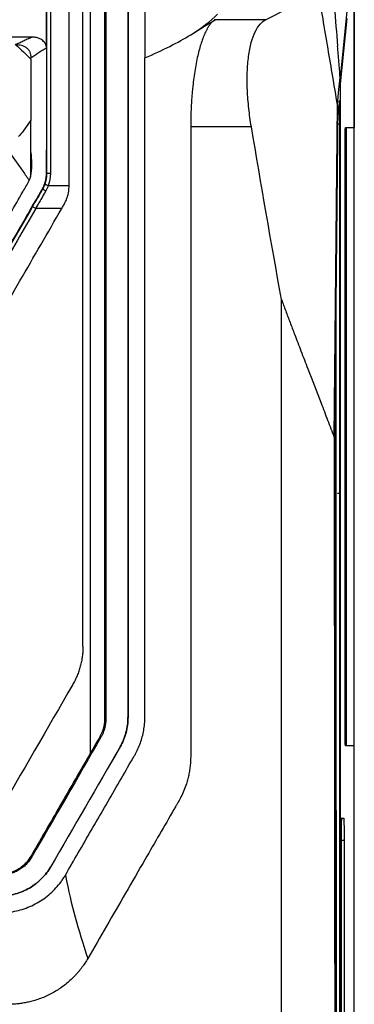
# Model space of a CAD drawing. Header units: millimetres. Extents: x -945 to 1227, y -951 to 1232.
# Tile 109 of 171: x 307 to 351, y 116 to 245. Entities that reach past the tile are written whole.
import ezdxf

# ---------------------------------------------------------------- set-up
doc = ezdxf.new("R2010")
doc.units = ezdxf.units.MM

msp = doc.modelspace()

# ---------------------------------------------------------------- linework, layer by layer
at = {"color": 7, "linetype": 'Continuous', "lineweight": 25}
for p, q in [((351.17, -133.211), (351.17, 415.789)), ((351.153, 414.272), (351.153, 231.289)), ((346.504, 248.926), (339.589, 245.414)), ((339.589, 245.414), (332.955, 245.414)), ((350.188, 245.566), (349.34, 236.999)), ((308.871, 240.223), (308.885, 240.421)), ((321.57, 240.407), (321.567, 240.407)), ((349.34, 236.999), (349.338, 232.622)), ((349.222, 234.797), (349.019, 232.737)), ((349.231, 234.806), (349.222, 234.797)), ((348.555, 190.704), (348.971, 234.289)), ((308.871, 232.263), (307.864, 230.825)), ((329.771, 231.394), (329.771, 148.958)), ((337.707, 231.394), (329.771, 231.394)), ((348.982, 231.221), (348.968, 229.802)), ((350.01, 231.289), (351.153, 231.289)), ((350.17, 150.289), (350.17, 231.289)), ((348.968, 229.802), (348.597, 190.862)), ((349.957, 153.289), (349.957, 228.289)), ((311.144, 223.693), (313.871, 223.693)), ((313.871, 223.693), (313.871, 223.694)), ((312.913, 220.693), (309.492, 220.693)), ((349.268, 183.355), (348.99, 183.355)), ((318.673, 153.811), (318.512, 153.811)), ((321.567, 154.006), (321.57, 154.006)), ((318.027, 151.402), (317.889, 151.482)), ((320.537, 150.147), (320.534, 150.149)), ((351.153, 150.289), (350.01, 150.289)), ((351.153, -134.193), (351.153, 150.289)), ((349.318, 140.803), (349.544, 140.807)), ((349.544, 140.807), (349.788, 140.807)), ((311.485, 134.476), (311.488, 134.474))]:
    msp.add_line(p, q, dxfattribs=at)
at = {"color": 250, "linetype": 'Continuous', "lineweight": 25}
for p, q in [((349.284, 231.729), (348.988, 231.729)), ((349.543, 140.803), (349.788, 140.807)), ((349.841, 137.899), (349.492, 137.899))]:
    msp.add_line(p, q, dxfattribs=at)
at = {"color": 7, "linetype": 'Continuous', "lineweight": 25, "flags": 128}
for points in [[(350.185, 246.551), (349.702, 241.675), (349.323, 237.845)], [(329.771, 243.44), (331.554, 244.545), (332.955, 245.414)], [(348.971, 234.289), (349.168, 236.28), (349.323, 237.845)], [(308.993, 135.754), (308.923, 135.796), (308.867, 135.829)]]:
    msp.add_lwpolyline(points, dxfattribs=at)
at = {"color": 7, "linetype": 'Continuous', "lineweight": 25}
for centre, radius, start, end in [((311.296, 222.985), 2.275, 86.86019, 99.5001), ((309.357, 220.699), 2.705, 57.47049, 67.81115)]:
    msp.add_arc(centre, radius, start, end, dxfattribs=at)
msp.add_ellipse((371.145, 183.355), major_axis=(0, 1282), ratio=0.0174549, start_param=1.5505726, end_param=1.6415558, dxfattribs=at)
for points, knots in [([(323.769, 373.235), (323.769, 370.503), (323.769, 367.765), (323.769, 362.287), (323.769, 354.061), (323.769, 334.817), (323.77, 296.148), (323.77, 262.743), (323.771, 240.406)], [0, 0, 0, 0, 0.0625, 0.0625, 0.125, 0.25, 0.5, 1, 1, 1, 1]), ([(318.67, 342.652), (318.671, 311.528), (318.671, 280.099), (318.672, 217.022), (318.672, 185.373), (318.673, 153.811)], [0, 0, 0, 0, 0.5, 0.5, 1, 1, 1, 1]), ([(321.566, 342.652), (321.566, 334.199), (321.567, 325.727), (321.567, 308.746), (321.567, 300.234), (321.567, 274.656), (321.567, 257.547), (321.567, 240.407)], [0, 0, 0, 0, 0.25, 0.25, 0.5, 0.5, 1, 1, 1, 1]), ([(321.57, 343.048), (321.57, 334.563), (321.57, 326.059), (321.57, 309.011), (321.57, 300.466), (321.57, 274.789), (321.57, 257.613), (321.57, 240.407)], [0, 0, 0, 0, 0.25, 0.25, 0.5, 0.5, 1, 1, 1, 1]), ([(315.672, 163.299), (315.672, 184.38), (315.671, 205.505), (315.671, 247.67), (315.67, 268.709), (315.67, 289.62)], [0, 0, 0, 0, 0.5, 0.5, 1, 1, 1, 1]), ([(316.635, 289.352), (316.635, 287.901), (316.635, 286.453), (316.635, 283.553), (316.635, 279.201), (316.635, 269.036), (316.635, 260.304), (316.635, 242.823), (316.635, 231.143), (316.636, 196.074), (316.637, 172.654), (316.638, 149.311)], [0, 0, 0, 0, 0.03125, 0.03125, 0.0625, 0.125, 0.25, 0.25, 0.5, 0.5, 1, 1, 1, 1]), ([(318.493, 289.62), (318.493, 288.684), (318.494, 286.856), (318.495, 284.18), (318.496, 281.636), (318.497, 279.223), (318.498, 276.943), (318.499, 274.794), (318.5, 270.591), (318.503, 264.278), (318.506, 252.987), (318.51, 238.844), (318.512, 225.771), (318.513, 216.613), (318.514, 211.382), (318.514, 206.15), (318.515, 200.917), (318.515, 195.683), (318.515, 190.449), (318.515, 185.214), (318.515, 179.979), (318.514, 174.745), (318.514, 169.51), (318.513, 164.276), (318.513, 159.042), (318.512, 155.555), (318.512, 153.811)], [0, 0, 0, 0, 0.0208117, 0.0406382, 0.0594798, 0.0773367, 0.0942091, 0.1100973, 0.1250015, 0.18744, 0.2500001, 0.3749106, 0.4999958, 0.5384358, 0.576877, 0.6153198, 0.6537651, 0.6922136, 0.730666, 0.7691229, 0.8075851, 0.8460533, 0.8845282, 0.9230104, 0.9615008, 1, 1, 1, 1]), ([(348.971, 234.289), (348.767, 235.509), (348.357, 237.949), (347.728, 241.694), (347.112, 245.353), (346.697, 247.792), (346.504, 248.926)], [0, 0, 0, 0, 0.2500006, 0.50000099, 0.76760093, 1, 1, 1, 1]), ([(332.955, 245.414), (332.921, 245.391), (332.852, 245.347), (332.751, 245.268), (332.652, 245.182), (332.555, 245.087), (332.461, 244.985), (332.368, 244.876), (332.278, 244.759), (332.19, 244.637), (332.104, 244.509), (332.021, 244.375), (331.939, 244.236), (331.86, 244.093), (331.783, 243.945), (331.534, 243.439), (331.147, 242.448), (330.67, 240.7), (330.286, 238.686), (330.063, 236.944), (329.948, 235.7), (329.893, 234.993), (329.848, 234.28), (329.814, 233.562), (329.789, 232.84), (329.774, 232.118), (329.772, 231.635), (329.771, 231.394)], [0, 0, 0, 0, 0.0195835, 0.0389016, 0.0579544, 0.0767421, 0.0952647, 0.1135223, 0.131515, 0.149243, 0.1667063, 0.183905, 0.2008393, 0.2175094, 0.2339152, 0.2500571, 0.3787499, 0.4997508, 0.6271617, 0.7495023, 0.7859636, 0.8221894, 0.8581857, 0.8939587, 0.9295144, 0.9648594, 1, 1, 1, 1]), ([(337.707, 231.394), (337.575, 232.176), (337.462, 232.976), (337.286, 234.584), (337.222, 235.391), (337.153, 236.976), (337.148, 237.753), (337.2, 239.239), (337.258, 239.947), (337.434, 241.26), (337.553, 241.865), (337.845, 242.945), (338.018, 243.42), (338.409, 244.23), (338.625, 244.564), (339.088, 245.091), (339.335, 245.285), (339.589, 245.414)], [0, 0, 0, 0, 0.125, 0.125, 0.25, 0.25, 0.375, 0.375, 0.5, 0.5, 0.625, 0.625, 0.75, 0.75, 0.875, 0.875, 1, 1, 1, 1]), ([(308.974, 243.119), (307.052, 243.119), (304.168, 243.119), (300.8, 243.119), (299.116, 243.119), (298.394, 243.119), (297.912, 243.119), (297.672, 243.121), (297.431, 243.119)], [0, 0, 0, 0, 0.5, 0.75, 0.875, 0.9375, 0.9375, 1, 1, 1, 1]), ([(308.974, 243.119), (308.949, 243.107), (308.925, 243.096), (308.875, 243.073), (308.801, 243.038), (308.727, 243.003), (308.581, 242.935), (308.485, 242.889), (308.201, 242.754), (308.018, 242.666), (307.661, 242.495), (307.488, 242.413), (307.226, 242.298), (307.139, 242.26), (307.007, 242.206), (306.963, 242.188), (306.897, 242.162), (306.875, 242.154), (306.831, 242.137), (306.809, 242.129), (306.787, 242.119)], [0, 0, 0, 0, 0.03125, 0.03125, 0.0625, 0.125, 0.125, 0.25, 0.25, 0.5, 0.5, 0.75, 0.75, 0.875, 0.875, 0.9375, 0.9375, 0.96875, 0.96875, 1, 1, 1, 1]), ([(310.871, 241.906), (310.864, 241.94), (310.851, 242.007), (310.82, 242.106), (310.783, 242.202), (310.738, 242.294), (310.685, 242.382), (310.588, 242.518), (310.419, 242.69), (310.076, 242.917), (309.681, 243.05), (309.316, 243.104), (309.114, 243.118), (309.012, 243.119), (308.974, 243.119)], [0, 0, 0, 0, 0.0424067, 0.0844743, 0.1263151, 0.1680431, 0.2097734, 0.2516205, 0.3725207, 0.502042, 0.7513841, 0.8751625, 0.9539207, 1, 1, 1, 1]), ([(308.885, 240.421), (308.893, 240.545), (308.889, 240.668), (308.85, 240.912), (308.815, 241.032), (308.715, 241.256), (308.649, 241.363), (308.492, 241.554), (308.402, 241.639), (308.203, 241.787), (308.096, 241.848), (307.873, 241.951), (307.755, 241.992), (307.398, 242.088), (307.155, 242.115), (306.908, 242.117)], [0, 0, 0, 0, 0.125, 0.125, 0.25, 0.25, 0.375, 0.375, 0.5, 0.5, 0.625, 0.625, 0.75, 0.75, 1, 1, 1, 1]), ([(310.871, 241.673), (310.776, 241.621), (310.592, 241.523), (310.325, 241.359), (310.07, 241.19), (309.814, 241.015), (309.57, 240.848), (309.332, 240.688), (309.108, 240.545), (308.957, 240.461), (308.885, 240.421)], [0, 0, 0, 0, 0.1305917, 0.2518813, 0.377098, 0.5037953, 0.6376345, 0.7556718, 0.8833953, 1, 1, 1, 1]), ([(349.323, 237.845), (349.267, 238.528), (349.153, 239.895), (349.04, 241.262), (348.984, 241.946)], [0, 0, 0, 0, 0.4999974, 1, 1, 1, 1]), ([(313.383, 133.358), (313.939, 134.321), (315.061, 136.264), (316.759, 139.205), (318.487, 142.198), (320.221, 145.201), (321.52, 147.454), (322.307, 148.813), (322.591, 149.308), (322.975, 150.064), (323.433, 151.258), (323.706, 152.655), (323.769, 153.6), (323.771, 154.047), (323.771, 154.333), (323.771, 154.811), (323.771, 155.505), (323.771, 156.362), (323.771, 157.219), (323.771, 160.076), (323.771, 169.506), (323.771, 180.486), (323.771, 191.01), (323.771, 196.501), (323.771, 201.991), (323.771, 207.482), (323.771, 212.972), (323.771, 218.461), (323.771, 223.949), (323.771, 229.436), (323.771, 234.922), (323.771, 238.578), (323.771, 240.406)], [0, 0, 0, 0, 0.030446, 0.0614373, 0.092974, 0.1250562, 0.1563205, 0.1641367, 0.1680379, 0.1719171, 0.1873284, 0.2028678, 0.2106535, 0.2132037, 0.215118, 0.2184678, 0.226284, 0.2341001, 0.2419161, 0.2497321, 0.3122664, 0.4998286, 0.5498457, 0.5998628, 0.64988, 0.6998971, 0.7499143, 0.7999314, 0.8499486, 0.8999657, 0.9499829, 1, 1, 1, 1]), ([(321.567, 240.407), (321.567, 233.213), (321.567, 226.016), (321.567, 211.616), (321.567, 204.412), (321.567, 182.803), (321.567, 168.397), (321.567, 154.006)], [0, 0, 0, 0, 0.25, 0.25, 0.5, 0.5, 1, 1, 1, 1]), ([(321.57, 240.407), (321.57, 233.213), (321.57, 226.016), (321.57, 211.615), (321.57, 204.412), (321.57, 182.803), (321.57, 168.397), (321.57, 154.006)], [0, 0, 0, 0, 0.25, 0.25, 0.5, 0.5, 1, 1, 1, 1]), ([(349.323, 237.845), (349.322, 236.684), (349.321, 234.362), (349.318, 230.878), (349.316, 227.394), (349.314, 223.91), (349.312, 220.425), (349.311, 216.94), (349.309, 213.455), (349.308, 209.969), (349.306, 206.483), (349.305, 202.997), (349.305, 199.51), (349.304, 196.024), (349.303, 192.537), (349.303, 189.05), (349.303, 185.563), (349.303, 182.076), (349.303, 178.589), (349.303, 175.102), (349.304, 171.615), (349.304, 168.128), (349.305, 164.64), (349.306, 161.153), (349.307, 157.666), (349.309, 154.18), (349.31, 150.693), (349.312, 147.206), (349.314, 143.72), (349.316, 140.234), (349.318, 136.748), (349.32, 133.263), (349.322, 129.778), (349.325, 126.293), (349.328, 122.808), (349.331, 119.324), (349.334, 115.84), (349.337, 112.357), (349.341, 108.874), (349.344, 105.392), (349.348, 101.91), (349.352, 98.428), (349.356, 94.948), (349.36, 91.467), (349.365, 87.988), (349.37, 84.509), (349.374, 81.031), (349.378, 78.712), (349.379, 77.553)], [0, 0, 0, 0, 0.0217296, 0.0434596, 0.06519, 0.0869208, 0.1086521, 0.1303838, 0.1521159, 0.1738484, 0.1955814, 0.2173147, 0.2390486, 0.2607828, 0.2825175, 0.3042525, 0.3259881, 0.347724, 0.3694603, 0.3911971, 0.4129343, 0.434672, 0.45641, 0.4781485, 0.4998874, 0.5216268, 0.5433665, 0.5651067, 0.5868474, 0.6085884, 0.6303299, 0.6520718, 0.6738141, 0.6955568, 0.7173, 0.7390436, 0.7607876, 0.7825321, 0.8042769, 0.8260222, 0.847768, 0.8695141, 0.8912607, 0.9130077, 0.9347551, 0.956503, 0.9782513, 1, 1, 1, 1]), ([(349.284, 231.729), (349.284, 231.789), (349.284, 231.909), (349.284, 232.091), (349.283, 232.273), (349.283, 232.455), (349.282, 232.636), (349.281, 232.816), (349.28, 232.994), (349.278, 233.169), (349.277, 233.34), (349.275, 233.506), (349.273, 233.667), (349.271, 233.821), (349.269, 233.968), (349.266, 234.093), (349.264, 234.206), (349.261, 234.314), (349.258, 234.43), (349.254, 234.548), (349.249, 234.659), (349.244, 234.756), (349.24, 234.794), (349.238, 234.814)], [0, 0, 0, 0, 0.0407112, 0.0818255, 0.1233428, 0.1652633, 0.2075869, 0.2503137, 0.2934438, 0.3369771, 0.3809137, 0.4252537, 0.4699971, 0.5151439, 0.5606942, 0.6066479, 0.6402206, 0.681336, 0.7299927, 0.7861893, 0.849924, 0.921195, 1, 1, 1, 1]), ([(242.871, 232.262), (242.871, 230.112), (242.871, 227.827), (242.871, 225.541), (242.871, 225.339), (242.87, 225.272), (242.876, 225.138), (242.882, 225.072), (242.927, 224.743), (243.011, 224.489), (243.246, 224.01), (243.395, 223.783), (243.665, 223.319), (243.798, 223.086), (244.469, 221.924), (247.154, 217.274), (250.109, 212.156), (252.662, 207.735), (253.065, 207.037), (253.266, 206.687), (253.331, 206.569), (253.475, 206.343), (253.869, 205.803), (254.643, 205.246), (255.42, 205.058), (255.819, 205.019), (255.953, 205.019), (256.222, 205.019), (258.509, 205.019), (265.103, 205.019), (275.871, 205.019), (286.64, 205.019), (293.233, 205.019), (295.52, 205.019), (295.789, 205.019), (295.924, 205.022), (296.323, 205.065), (297.104, 205.253), (297.883, 205.799), (298.271, 206.341), (298.411, 206.57), (298.476, 206.688), (298.678, 207.037), (299.081, 207.735), (301.634, 212.157), (304.588, 217.274), (307.273, 221.925), (307.944, 223.087), (308.078, 223.32), (308.347, 223.784), (308.497, 224.01), (308.73, 224.49), (308.836, 224.807), (308.866, 225.139), (308.872, 225.273), (308.871, 225.34), (308.871, 225.542), (308.871, 227.828), (308.871, 230.113), (308.871, 232.263)], [0, 0, 0, 0, 0.0625, 0.0664063, 0.0664063, 0.0683594, 0.0683594, 0.0703125, 0.0703125, 0.078125, 0.078125, 0.0859375, 0.0859375, 0.09375, 0.09375, 0.125, 0.25, 0.265625, 0.2734375, 0.2734375, 0.2773438, 0.2773438, 0.28125, 0.296875, 0.3046875, 0.3046875, 0.3085938, 0.3085938, 0.3125, 0.375, 0.5, 0.625, 0.6875, 0.6914062, 0.6914062, 0.6953125, 0.6953125, 0.703125, 0.71875, 0.7226562, 0.7226562, 0.7265625, 0.7265625, 0.734375, 0.75, 0.875, 0.90625, 0.90625, 0.9140625, 0.9140625, 0.921875, 0.921875, 0.9296875, 0.9316406, 0.9316406, 0.9335937, 0.9335937, 0.9375, 1, 1, 1, 1]), ([(349.019, 232.737), (349.018, 232.726), (349.016, 232.703), (349.013, 232.657), (349.01, 232.603), (349.007, 232.54), (349.004, 232.471), (349.002, 232.395), (349, 232.314), (348.997, 232.227), (348.995, 232.136), (348.993, 232.042), (348.991, 231.944), (348.99, 231.844), (348.988, 231.742), (348.987, 231.639), (348.985, 231.535), (348.984, 231.431), (348.983, 231.327), (348.982, 231.256), (348.982, 231.221)], [0, 0, 0, 0, 0.0666219, 0.1319419, 0.1959601, 0.2586764, 0.3200907, 0.3802032, 0.4390137, 0.4965222, 0.5527288, 0.6076335, 0.6612362, 0.7135369, 0.7645357, 0.8142325, 0.8626273, 0.9097202, 0.9555111, 1, 1, 1, 1]), ([(349.957, 228.289), (349.957, 228.643), (349.958, 229.024), (349.964, 229.763), (349.968, 230.118), (349.978, 230.704), (349.984, 230.933), (349.997, 231.225), (350.004, 231.289), (350.01, 231.289)], [0, 0, 0, 0, 0.25, 0.25, 0.5, 0.5, 0.75, 0.75, 1, 1, 1, 1]), ([(310.871, 228.371), (310.871, 228.308), (310.871, 227.884), (310.872, 227.077), (310.866, 226.09), (310.882, 225.22), (310.812, 224.501), (310.479, 223.269), (309.459, 221.787), (308.39, 219.843), (306.951, 217.377), (305.698, 215.195), (304.581, 213.262), (303.977, 212.215), (303.382, 211.185), (302.796, 210.171), (302.22, 209.173), (301.577, 208.058), (300.881, 206.852), (300.14, 205.582), (299.444, 204.335), (298.788, 203.32), (298.016, 202.7), (297.26, 202.278), (296.383, 202.018), (295.337, 202.02), (294.668, 202.019), (294.281, 202.019)], [0, 0, 0, 0, 0.0057788, 0.0384943, 0.0732451, 0.0954352, 0.1174154, 0.1386184, 0.2105299, 0.2781011, 0.3404845, 0.4693592, 0.5064692, 0.5430078, 0.5789751, 0.6143711, 0.6491957, 0.6834491, 0.7310944, 0.7754501, 0.8166317, 0.8610397, 0.8834776, 0.9055914, 0.9393038, 0.9648708, 1, 1, 1, 1]), ([(305.143, 229.158), (305.773, 228.388), (306.379, 227.599), (307.249, 226.384), (307.533, 225.975), (308.096, 225.152), (308.377, 224.74), (308.656, 224.327)], [0, 0, 0, 0, 0.5, 0.5, 0.75, 0.75, 1, 1, 1, 1]), ([(308.871, 228.021), (308.939, 227.097), (309.017, 226.019), (308.82, 224.966), (308.792, 224.816)], [0, 0, 0, 0, 0.85794109, 1, 1, 1, 1]), ([(310.871, 226.202), (310.871, 226.046), (310.871, 225.889), (310.871, 225.575), (310.873, 225.417), (310.86, 224.945), (310.789, 224.319), (310.588, 223.726), (310.381, 223.303), (310.3, 223.167), (310.142, 222.894), (310.063, 222.757), (309.984, 222.621)], [0, 0, 0, 0, 0.125, 0.125, 0.25, 0.25, 0.5, 0.75, 0.75, 0.875, 0.875, 1, 1, 1, 1]), ([(310.675, 223.838), (310.676, 223.841), (310.687, 223.84), (310.734, 223.829), (310.77, 223.819), (310.861, 223.791), (310.916, 223.773), (311.031, 223.734), (311.09, 223.713), (311.144, 223.693)], [0, 0, 0, 0, 0.25, 0.25, 0.5, 0.5, 0.75, 0.75, 1, 1, 1, 1]), ([(311.144, 223.693), (311.121, 223.632), (311.075, 223.509), (310.995, 223.329), (310.908, 223.152), (310.844, 223.037), (310.811, 222.98)], [0, 0, 0, 0, 0.24950817, 0.49914748, 0.74920722, 1, 1, 1, 1]), ([(313.2, 221.191), (313.238, 221.261), (313.311, 221.4), (313.411, 221.61), (313.501, 221.814), (313.579, 222.014), (313.646, 222.209), (313.724, 222.471), (313.798, 222.814), (313.856, 223.246), (313.866, 223.542), (313.871, 223.693)], [0, 0, 0, 0, 0.091666, 0.1801567, 0.2653945, 0.347345, 0.4259415, 0.5011666, 0.6608099, 0.8269307, 1, 1, 1, 1]), ([(310.811, 222.98), (310.592, 222.599), (310.262, 222.027), (309.822, 221.265), (309.602, 220.883), (309.492, 220.693)], [0, 0, 0, 0, 0.5000087, 0.750013, 1, 1, 1, 1]), ([(309.059, 220.919), (308.245, 219.509), (307.431, 218.099), (305.803, 215.278), (304.989, 213.868), (302.546, 209.637), (300.917, 206.816), (299.288, 203.994)], [0, 0, 0, 0, 0.25, 0.25, 0.5, 0.5, 1, 1, 1, 1]), ([(309.492, 220.693), (308.678, 219.282), (307.864, 217.871), (306.235, 215.048), (305.421, 213.637), (302.978, 209.402), (301.35, 206.579), (299.721, 203.755)], [0, 0, 0, 0, 0.25, 0.25, 0.5, 0.5, 1, 1, 1, 1]), ([(301.931, 201.671), (302.846, 203.257), (303.761, 204.843), (305.591, 208.014), (306.507, 209.599), (308.337, 212.769), (309.252, 214.354), (311.082, 217.524), (311.997, 219.108), (312.913, 220.693)], [0, 0, 0, 0, 0.25, 0.25, 0.5, 0.5, 0.75, 0.75, 1, 1, 1, 1]), ([(309.492, 220.693), (309.442, 220.722), (309.388, 220.753), (309.283, 220.811), (309.232, 220.838), (309.148, 220.882), (309.115, 220.899), (309.071, 220.918), (309.061, 220.921), (309.06, 220.919)], [0, 0, 0, 0, 0.25, 0.25, 0.5, 0.5, 0.75, 0.75, 1, 1, 1, 1]), ([(341.646, 208.752), (341.83, 208.26), (342.203, 207.26), (342.774, 205.743), (343.438, 203.987), (344.21, 201.962), (345.363, 198.956), (346.53, 195.94), (347.688, 192.95), (348.266, 191.452), (348.555, 190.704)], [0, 0, 0, 0, 0.0808167, 0.1641485, 0.2499976, 0.371104, 0.4999948, 0.7499966, 0.8749983, 1, 1, 1, 1]), ([(348.555, 190.704), (348.555, 189.741), (348.555, 187.816), (348.556, 184.928), (348.556, 182.04), (348.556, 179.154), (348.557, 176.268), (348.558, 173.382), (348.559, 170.498), (348.56, 167.613), (348.562, 164.73), (348.563, 161.847), (348.565, 158.964), (348.567, 156.083), (348.569, 153.201), (348.572, 150.321), (348.574, 147.441), (348.577, 144.562), (348.58, 141.683), (348.583, 138.805), (348.586, 135.927), (348.589, 133.051), (348.593, 130.174), (348.597, 127.299), (348.6, 124.424), (348.605, 121.549), (348.609, 118.675), (348.613, 115.802), (348.618, 112.93), (348.623, 110.058), (348.628, 107.186), (348.633, 104.315), (348.637, 102.402), (348.638, 101.446)], [0, 0, 0, 0, 0.03229854, 0.06459042, 0.09687606, 0.12915587, 0.16143025, 0.19369961, 0.22596436, 0.25822491, 0.29048166, 0.32273504, 0.35498544, 0.38723328, 0.41947897, 0.45172291, 0.48396551, 0.51620719, 0.54844836, 0.58068942, 0.61293078, 0.64517286, 0.67741606, 0.7096608, 0.74190747, 0.77415651, 0.8064083, 0.83866327, 0.87092182, 0.90318435, 0.93545129, 0.96772304, 1, 1, 1, 1]), ([(348.597, 190.862), (348.596, 190.812), (348.595, 190.712), (348.594, 190.558), (348.593, 190.4), (348.592, 190.24), (348.592, 190.079), (348.591, 189.916), (348.591, 189.753), (348.59, 189.589), (348.59, 189.48), (348.59, 189.425)], [0, 0, 0, 0, 0.11322366, 0.22591896, 0.33808601, 0.44972488, 0.56083568, 0.6714185, 0.78147342, 0.89100056, 1, 1, 1, 1]), ([(349.333, 85.488), (349.332, 86.611), (349.329, 88.858), (349.325, 92.229), (349.32, 95.6), (349.316, 98.971), (349.313, 102.343), (349.309, 105.716), (349.305, 109.089), (349.302, 112.462), (349.299, 115.836), (349.296, 119.21), (349.293, 122.585), (349.29, 125.959), (349.288, 129.334), (349.285, 132.71), (349.283, 136.085), (349.281, 139.461), (349.279, 142.837), (349.277, 146.213), (349.276, 149.589), (349.274, 152.966), (349.273, 156.342), (349.272, 159.719), (349.271, 163.095), (349.27, 166.472), (349.269, 169.849), (349.269, 173.225), (349.268, 176.602), (349.268, 179.978), (349.268, 182.229), (349.268, 183.355)], [0, 0, 0, 0, 0.034499, 0.0689968, 0.1034935, 0.137989, 0.1724833, 0.2069765, 0.2414686, 0.2759594, 0.3104491, 0.3449377, 0.3794251, 0.4139113, 0.4483964, 0.4828803, 0.5173631, 0.5518447, 0.5863251, 0.6208044, 0.6552825, 0.6897595, 0.7242353, 0.7587099, 0.7931834, 0.8276557, 0.8621269, 0.8965969, 0.9310658, 0.9655335, 1, 1, 1, 1]), ([(315.672, 163.299), (315.671, 163.189), (315.669, 162.97), (315.652, 162.641), (315.625, 162.314), (315.587, 161.987), (315.539, 161.662), (315.48, 161.338), (315.41, 161.018), (315.33, 160.7), (315.24, 160.387), (315.141, 160.077), (315.031, 159.771), (314.912, 159.469), (314.782, 159.17), (314.642, 158.876), (314.493, 158.584), (314.386, 158.394), (314.332, 158.299)], [0, 0, 0, 0, 0.0629723, 0.1258023, 0.1885591, 0.2513113, 0.3141382, 0.3769857, 0.4397219, 0.5022148, 0.5644528, 0.626553, 0.6885814, 0.7506047, 0.8126904, 0.8749061, 0.93732, 1, 1, 1, 1]), ([(318.512, 153.811), (318.511, 153.744), (318.509, 153.61), (318.494, 153.41), (318.472, 153.209), (318.44, 153.009), (318.4, 152.811), (318.351, 152.613), (318.295, 152.417), (318.231, 152.223), (318.158, 152.033), (318.077, 151.845), (317.988, 151.661), (317.922, 151.542), (317.889, 151.482)], [0, 0, 0, 0, 0.0822474, 0.1647692, 0.2475649, 0.3306193, 0.4139031, 0.4973752, 0.5809731, 0.6646489, 0.7483861, 0.8321809, 0.9160436, 1, 1, 1, 1]), ([(318.673, 153.811), (318.672, 153.742), (318.67, 153.605), (318.655, 153.398), (318.632, 153.19), (318.599, 152.981), (318.556, 152.772), (318.488, 152.494), (318.382, 152.156), (318.225, 151.766), (318.093, 151.523), (318.027, 151.402)], [0, 0, 0, 0, 0.0816591, 0.1638355, 0.2466958, 0.3304024, 0.4151127, 0.5009788, 0.6708213, 0.8367391, 1, 1, 1, 1]), ([(320.534, 150.149), (320.702, 150.441), (320.851, 150.743), (321.109, 151.365), (321.217, 151.685), (321.391, 152.335), (321.457, 152.666), (321.545, 153.333), (321.567, 153.669), (321.567, 154.006)], [0, 0, 0, 0, 0.25, 0.25, 0.5, 0.5, 0.75, 0.75, 1, 1, 1, 1]), ([(321.57, 154.006), (321.57, 153.669), (321.548, 153.333), (321.46, 152.665), (321.395, 152.334), (321.22, 151.684), (321.112, 151.363), (320.854, 150.742), (320.705, 150.44), (320.537, 150.147)], [0, 0, 0, 0, 0.25, 0.25, 0.5, 0.5, 0.75, 0.75, 1, 1, 1, 1]), ([(350.01, 150.289), (350.004, 150.289), (349.997, 150.354), (349.984, 150.646), (349.978, 150.875), (349.968, 151.461), (349.964, 151.816), (349.958, 152.554), (349.957, 152.936), (349.957, 153.289)], [0, 0, 0, 0, 0.25, 0.25, 0.5, 0.5, 0.75, 0.75, 1, 1, 1, 1]), ([(316.638, 149.311), (316.315, 148.75), (315.667, 147.627), (314.696, 145.942), (313.725, 144.256), (312.429, 142.008), (311.087, 139.68), (309.792, 137.433), (309.145, 136.31), (308.867, 135.829)], [0, 0, 0, 0, 0.1249148, 0.2498859, 0.3749144, 0.5000012, 0.750001, 0.8928572, 1, 1, 1, 1]), ([(329.771, 148.958), (329.77, 148.845), (329.768, 148.619), (329.753, 148.282), (329.73, 147.946), (329.697, 147.611), (329.655, 147.278), (329.603, 146.947), (329.542, 146.617), (329.472, 146.288), (329.392, 145.961), (329.303, 145.635), (329.147, 145.121), (328.896, 144.428), (328.583, 143.734), (328.29, 143.182), (328.068, 142.792), (327.823, 142.369), (327.033, 141), (325.691, 138.676), (323.583, 135.025), (321.273, 131.024), (318.768, 126.686), (317.119, 123.829), (316.305, 122.419)], [0, 0, 0, 0, 0.0112864, 0.0225332, 0.0337493, 0.0449433, 0.0561243, 0.0673011, 0.0784826, 0.0896777, 0.1008953, 0.1121443, 0.1234333, 0.1545858, 0.1857531, 0.1994746, 0.2170388, 0.2305921, 0.2483577, 0.3749407, 0.4989037, 0.6699622, 0.8369943, 1, 1, 1, 1]), ([(349.491, 137.681), (349.491, 138.085), (349.492, 138.491), (349.497, 139.246), (349.501, 139.594), (349.511, 140.175), (349.517, 140.409), (349.53, 140.725), (349.537, 140.807), (349.544, 140.807)], [0, 0, 0, 0, 0.25, 0.25, 0.5, 0.5, 0.75, 0.75, 1, 1, 1, 1]), ([(349.788, 140.807), (349.795, 140.807), (349.802, 140.732), (349.814, 140.443), (349.82, 140.229), (349.83, 139.694), (349.834, 139.372), (349.839, 138.668), (349.841, 138.285), (349.841, 137.899)], [0, 0, 0, 0, 0.25, 0.25, 0.5, 0.5, 0.75, 0.75, 1, 1, 1, 1]), ([(308.867, 135.829), (308.809, 135.734), (308.696, 135.55), (308.517, 135.291), (308.33, 135.061), (308.066, 134.78), (307.69, 134.444), (307.287, 134.167), (306.949, 133.979), (306.703, 133.86), (306.413, 133.742), (306.078, 133.633), (305.7, 133.543), (305.277, 133.477), (304.98, 133.468), (304.824, 133.463)], [0, 0, 0, 0, 0.068083, 0.1320007, 0.1920189, 0.2491753, 0.3670559, 0.4993703, 0.5472002, 0.6028787, 0.6667222, 0.7386268, 0.8178505, 0.9047422, 1, 1, 1, 1]), ([(308.993, 135.754), (308.933, 135.657), (308.823, 135.478), (308.585, 135.132), (308.245, 134.741), (307.77, 134.323), (307.247, 133.966), (306.681, 133.682), (306.146, 133.5), (305.664, 133.392), (305.245, 133.333), (304.965, 133.326), (304.824, 133.322)], [0, 0, 0, 0, 0.0678117, 0.12511, 0.2493012, 0.3747049, 0.4995275, 0.6241356, 0.7495252, 0.8336169, 0.9168896, 1, 1, 1, 1]), ([(304.822, 130.621), (305.501, 130.621), (306.164, 130.712), (307.134, 130.97), (307.456, 131.079), (308.08, 131.339), (308.381, 131.488), (308.96, 131.824), (309.239, 132.009), (309.773, 132.42), (310.029, 132.645), (310.502, 133.121), (310.722, 133.373), (311.028, 133.77), (311.126, 133.905), (311.31, 134.187), (311.398, 134.331), (311.485, 134.476)], [0, 0, 0, 0, 0.25, 0.25, 0.375, 0.375, 0.5, 0.5, 0.625, 0.625, 0.75, 0.75, 0.875, 0.875, 0.9375, 0.9375, 1, 1, 1, 1]), ([(311.488, 134.474), (311.4, 134.329), (311.313, 134.185), (311.129, 133.904), (311.031, 133.768), (310.725, 133.372), (310.506, 133.12), (310.034, 132.645), (309.78, 132.421), (309.244, 132.009), (308.965, 131.823), (308.387, 131.488), (308.087, 131.339), (307.467, 131.08), (307.144, 130.97), (306.167, 130.709), (305.502, 130.618), (304.822, 130.618)], [0, 0, 0, 0, 0.0625, 0.0625, 0.125, 0.125, 0.25, 0.25, 0.375, 0.375, 0.5, 0.5, 0.625, 0.625, 0.75, 0.75, 1, 1, 1, 1]), ([(246.908, 128.419), (258.305, 128.419), (275.4, 128.418), (293.919, 128.42), (301.754, 128.418), (303.98, 128.42), (304.87, 128.419), (305.225, 128.424), (305.84, 128.46), (307.063, 128.633), (308.757, 129.154), (310.608, 130.199), (311.931, 131.373), (312.71, 132.326), (313.11, 132.904), (313.292, 133.206), (313.383, 133.358)], [0, 0, 0, 0, 0.5008956, 0.7513433, 0.8139553, 0.8452612, 0.8491736, 0.8530761, 0.8608374, 0.8762685, 0.9072669, 0.9381126, 0.9690852, 0.9844771, 0.9922129, 1, 1, 1, 1]), ([(316.305, 122.419), (316.246, 122.318), (316.128, 122.118), (315.94, 121.824), (315.745, 121.535), (315.541, 121.253), (315.329, 120.977), (315.11, 120.708), (314.882, 120.444), (314.646, 120.187), (314.12, 119.644), (313.242, 118.873), (311.931, 117.998), (310.517, 117.299), (309.321, 116.895), (308.404, 116.674), (307.788, 116.56), (307.167, 116.479), (306.541, 116.428), (306.122, 116.422), (305.913, 116.419)], [0, 0, 0, 0, 0.02788563, 0.05568874, 0.08343258, 0.11114054, 0.13883612, 0.16654285, 0.19428422, 0.22208365, 0.24996439, 0.37505676, 0.50028438, 0.62537742, 0.75060411, 0.80059034, 0.85038479, 0.90012561, 0.94995139, 1, 1, 1, 1])]:
    msp.add_open_spline(points, degree=3, knots=knots, dxfattribs=at)
for points in [[(310.87, 288.119), (310.87, 273.218), (310.871, 258.198), (310.871, 243.119)], [(310.92, 269.088), (310.921, 254.527), (310.921, 239.891), (310.921, 225.229)], [(311.42, 269.153), (311.421, 254.582), (311.421, 239.933), (311.421, 225.257)], [(313.871, 223.694), (313.871, 238.893), (313.871, 254.064), (313.87, 269.153)], [(348.128, 252.287), (348.413, 248.841), (348.698, 245.394), (348.984, 241.946)], [(329.771, 243.44), (331.195, 244.323), (332.367, 245.217), (333.282, 246.119)], [(310.871, 243.119), (310.871, 242.715), (310.871, 242.31), (310.871, 241.906)], [(323.771, 240.406), (326.108, 241.399), (328.111, 242.412), (329.771, 243.44)], [(306.908, 242.117), (307.577, 241.501), (308.231, 240.87), (308.871, 240.223)], [(308.871, 240.223), (308.871, 238.522), (308.872, 236.821), (308.872, 235.12)], [(308.872, 235.12), (308.872, 234.168), (308.872, 233.215), (308.872, 232.263)], [(348.971, 234.289), (348.97, 232.794), (348.969, 231.298), (348.968, 229.802)], [(341.646, 208.752), (340.295, 216.303), (338.982, 223.852), (337.707, 231.394)], [(349.268, 183.355), (349.268, 199.482), (349.273, 215.61), (349.284, 231.729)], [(307.864, 230.825), (307.679, 230.561), (307.466, 230.323), (307.224, 230.112)], [(310.921, 225.229), (310.921, 224.752), (310.839, 224.287), (310.675, 223.838)], [(311.421, 225.257), (311.421, 224.719), (311.329, 224.198), (311.144, 223.693)], [(310.378, 223.204), (309.939, 222.442), (309.499, 221.681), (309.059, 220.919)], [(310.675, 223.838), (310.595, 223.62), (310.497, 223.408), (310.378, 223.204)], [(312.913, 220.693), (313.032, 220.9), (313.128, 221.066), (313.2, 221.191)], [(341.646, 91.14), (341.646, 130.142), (341.646, 169.481), (341.646, 208.752)], [(348.59, 189.425), (348.59, 160.162), (348.618, 130.821), (348.673, 101.662)], [(314.332, 158.299), (311.008, 152.541), (307.682, 146.781), (304.356, 141.019)], [(318.027, 151.402), (315.014, 146.183), (312.003, 140.967), (308.993, 135.754)], [(317.889, 151.482), (317.472, 150.758), (317.055, 150.035), (316.638, 149.311)], [(320.534, 150.149), (317.516, 144.923), (314.5, 139.698), (311.485, 134.476)], [(320.537, 150.147), (317.519, 144.921), (314.503, 139.696), (311.488, 134.474)], [(349.56, 73.529), (349.527, 94.875), (349.505, 116.268), (349.491, 137.681)], [(349.841, 137.899), (349.854, 116.588), (349.878, 95.297), (349.91, 74.053)], [(313.383, 133.358), (313.786, 131.277), (314.588, 127.844), (315.648, 124.456), (316.305, 122.419)]]:
    msp.add_open_spline(points, degree=3, dxfattribs=at)

doc.saveas('drawing.dxf')
